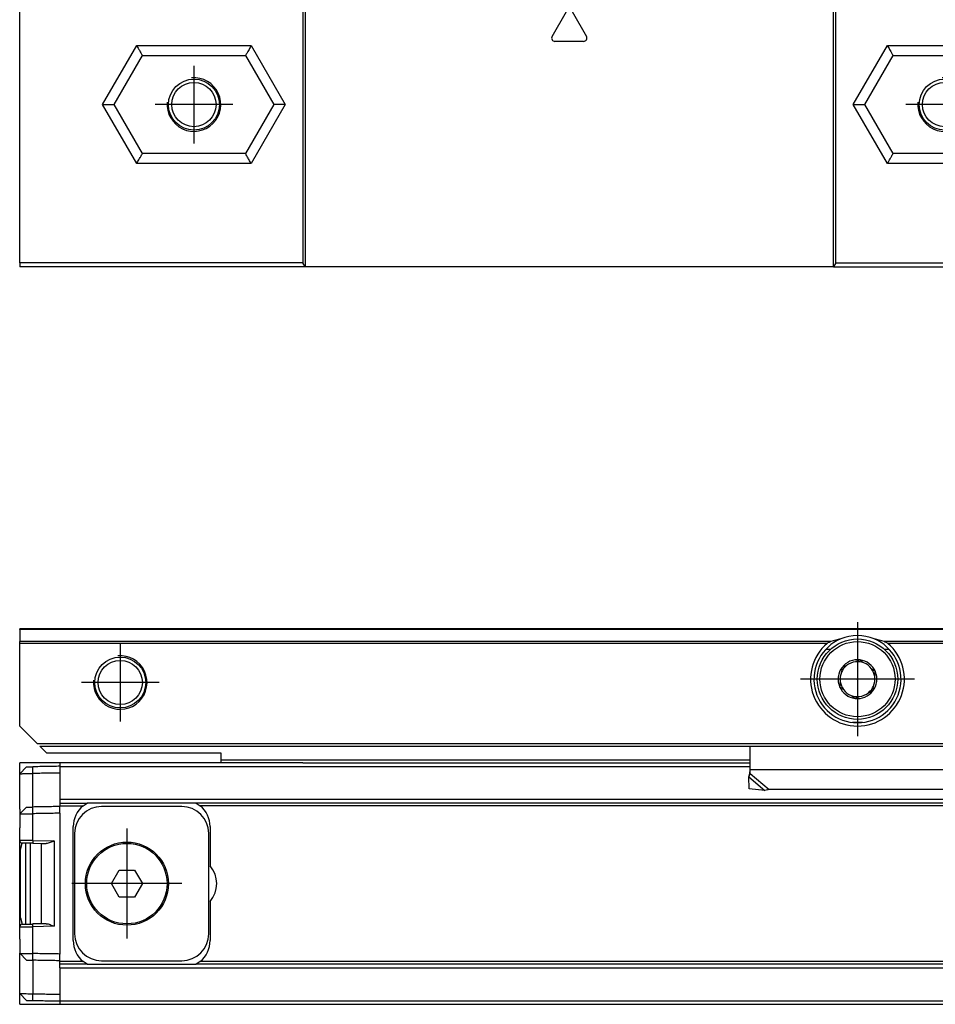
# Model space of a CAD drawing. Header units: millimetres. Extents: x -746 to 1006, y -92 to 517.
# Tile 45 of 59: x 230 to 298, y 11 to 84. Entities that reach past the tile are written whole.
import ezdxf

# ---------------------------------------------------------------- set-up
doc = ezdxf.new("R2010")
doc.units = ezdxf.units.MM
doc.linetypes.add('DOT_CENTER', pattern=[14, 12, -1, 0, -1])
doc.layers.add('1', color=7, linetype='Continuous')

# ---------------------------------------------------------------- blocks, each defined once
blk = doc.blocks.new('CABEZA_ROSCADA_REGLA_SV2-T__28', base_point=(229.75, 65.652))
at = {"color": 7, "linetype": 'Continuous'}
for p, q in [((256.058, 87.752), (256.543, 87.263)), ((263.154, 87.342), (262.744, 87.752)), ((305.347, 87.752), (304.937, 87.342)), ((311.534, 87.263), (312.018, 87.752)), ((229.75, 86.752), (250.877, 86.752)), ((229.75, 85.947), (229.75, 86.752)), ((251.05, 86.752), (250.877, 86.752)), ((250.877, 86.752), (250.877, 65.952)), ((256.116, 86.752), (251.05, 86.752)), ((251.05, 86.752), (251.05, 65.652)), ((256.531, 86.752), (256.116, 86.752)), ((263.153, 86.752), (256.531, 86.752)), ((290.45, 86.752), (263.153, 86.752)), ((290.623, 86.752), (290.45, 86.752)), ((290.45, 65.652), (290.45, 86.752)), ((290.623, 65.952), (290.623, 86.752)), ((290.623, 86.752), (304.938, 86.752)), ((304.938, 86.752), (311.544, 86.752)), ((311.544, 86.752), (311.961, 86.752)), ((311.961, 86.752), (322.75, 86.752)), ((322.75, 86.752), (322.75, 65.952)), ((229.75, 85.747), (229.75, 85.947)), ((229.75, 65.952), (229.75, 85.747)), ((236.803, 77.752), (238.911, 81.402)), ((238.911, 81.402), (246.589, 81.402)), ((246.589, 81.402), (248.697, 77.752)), ((292.803, 77.752), (294.911, 81.402)), ((294.911, 81.402), (302.589, 81.402)), ((302.589, 81.402), (304.45, 78.18)), ((304.45, 77.325), (304.45, 78.18)), ((238.911, 74.102), (236.803, 77.752)), ((248.697, 77.752), (246.589, 74.102)), ((294.911, 74.102), (292.803, 77.752)), ((304.45, 77.325), (302.589, 74.102)), ((246.589, 74.102), (238.911, 74.102)), ((302.589, 74.102), (294.911, 74.102)), ((250.877, 65.952), (229.75, 65.952)), ((229.75, 65.952), (229.75, 65.652)), ((251.05, 65.652), (229.75, 65.652)), ((251.05, 65.652), (250.877, 65.952)), ((290.45, 65.652), (251.05, 65.652)), ((290.623, 65.952), (290.45, 65.652)), ((290.45, 65.652), (322.75, 65.652)), ((290.623, 65.952), (322.75, 65.952)), ((322.75, 65.652), (322.75, 65.952))]:
    blk.add_line(p, q, dxfattribs=at)
at = {"color": 3, "linetype": 'Continuous'}
for p, q in [((256.211, 87.752), (256.621, 87.342)), ((311.454, 87.342), (311.865, 87.752)), ((263.154, 87.342), (256.621, 87.342)), ((263.199, 87.252), (304.892, 87.252)), ((304.937, 87.342), (311.454, 87.342)), ((269.467, 82.839), (270.533, 84.687)), ((270.967, 84.687), (272.033, 82.839)), ((271.817, 82.464), (269.683, 82.464)), ((235.937, 77.752), (238.478, 82.152)), ((238.478, 82.152), (247.022, 82.152)), ((247.022, 82.152), (249.563, 77.752)), ((291.937, 77.752), (294.478, 82.152)), ((294.478, 82.152), (303.022, 82.152)), ((303.022, 82.152), (305.2, 78.381)), ((305.2, 77.124), (305.2, 78.381)), ((238.478, 73.352), (235.937, 77.752)), ((249.563, 77.752), (247.022, 73.352)), ((294.478, 73.352), (291.937, 77.752)), ((305.2, 77.124), (303.022, 73.352)), ((247.022, 73.352), (238.478, 73.352)), ((303.022, 73.352), (294.478, 73.352))]:
    blk.add_line(p, q, dxfattribs=at)
at = {"color": 7, "linetype": 'Continuous'}
for centre, radius in [((242.75, 77.752), 1.9), ((242.75, 77.752), 1.65), ((298.75, 77.752), 1.9), ((298.75, 77.752), 1.65)]:
    blk.add_circle(centre, radius, dxfattribs=at)
for centre, radius, start, end in [((263.069, 87.244), 0.131, 3.7675, 48.98543), ((305.022, 87.244), 0.13, 131.01243, 176.2306)]:
    blk.add_arc(centre, radius, start, end, dxfattribs=at)
at = {"color": 3, "linetype": 'Continuous'}
for centre, start, end in [((270.75, 84.562), 30, 150), ((269.683, 82.714), 150, 270), ((271.817, 82.714), 270, 30)]:
    blk.add_arc(centre, 0.25, start, end, dxfattribs=at)
at = {"color": 7, "linetype": 'Continuous'}
for points, knots in [([(256.116, 86.752), (256.14, 86.756), (256.207, 86.765), (256.321, 86.818), (256.438, 86.914), (256.523, 87.042), (256.563, 87.148), (256.565, 87.226), (256.549, 87.252), (256.543, 87.263)], [0, 0, 0, 0, 0.0741165, 0.2021672, 0.3703056, 0.5215738, 0.6576733, 0.7087043, 0.7462659, 0.7462659, 0.7462659, 0.7462659]), ([(263.199, 87.252), (263.199, 87.187), (263.198, 87.069), (263.185, 86.917), (263.182, 86.811), (263.159, 86.765), (263.153, 86.752)], [0, 0, 0, 0, 0.1945783, 0.3538246, 0.4620183, 0.5052321, 0.5052321, 0.5052321, 0.5052321]), ([(304.938, 86.752), (304.932, 86.765), (304.909, 86.811), (304.906, 86.917), (304.893, 87.069), (304.892, 87.187), (304.892, 87.252)], [0, 0, 0, 0, 0.0431727, 0.1513554, 0.3105983, 0.5051762, 0.5051762, 0.5051762, 0.5051762]), ([(311.534, 87.263), (311.525, 87.243), (311.5, 87.189), (311.532, 87.097), (311.578, 87.004), (311.652, 86.903), (311.757, 86.816), (311.871, 86.766), (311.937, 86.756), (311.961, 86.752)], [0, 0, 0, 0, 0.0617855, 0.1752028, 0.2702151, 0.3767851, 0.5462663, 0.6736439, 0.7455091, 0.7455091, 0.7455091, 0.7455091]), ([(238.478, 82.152), (238.501, 82.112), (238.556, 82.017), (238.635, 81.879), (238.714, 81.742), (238.782, 81.625), (238.847, 81.512), (238.889, 81.439), (238.911, 81.402)], [0, 0, 0, 0, 0.1387235, 0.3314136, 0.4767643, 0.6123724, 0.7391989, 0.8660254, 0.8660254, 0.8660254, 0.8660254]), ([(247.022, 82.152), (246.994, 82.104), (246.939, 82.008), (246.856, 81.864), (246.782, 81.735), (246.714, 81.618), (246.653, 81.512), (246.611, 81.439), (246.589, 81.402)], [0, 0, 0, 0, 0.1685037, 0.3314136, 0.5008844, 0.6123724, 0.7391989, 0.8660254, 0.8660254, 0.8660254, 0.8660254]), ([(294.478, 82.152), (294.506, 82.104), (294.561, 82.008), (294.645, 81.862), (294.72, 81.733), (294.787, 81.616), (294.847, 81.512), (294.889, 81.439), (294.911, 81.402)], [0, 0, 0, 0, 0.1679199, 0.3314136, 0.5077583, 0.6123724, 0.7391989, 0.8660254, 0.8660254, 0.8660254, 0.8660254]), ([(303.022, 82.152), (302.99, 82.096), (302.935, 82.001), (302.85, 81.854), (302.78, 81.733), (302.712, 81.615), (302.653, 81.512), (302.611, 81.439), (302.589, 81.402)], [0, 0, 0, 0, 0.1945586, 0.3314136, 0.5096969, 0.6123724, 0.7391989, 0.8660254, 0.8660254, 0.8660254, 0.8660254]), ([(305.2, 78.381), (305.151, 78.368), (305.055, 78.342), (304.916, 78.305), (304.789, 78.271), (304.671, 78.239), (304.56, 78.209), (304.487, 78.19), (304.45, 78.18)], [0, 0, 0, 0, 0.1519158, 0.2971373, 0.4317703, 0.5490381, 0.6627476, 0.7764571, 0.7764571, 0.7764571, 0.7764571]), ([(235.937, 77.752), (235.994, 77.752), (236.104, 77.752), (236.256, 77.752), (236.404, 77.752), (236.54, 77.752), (236.676, 77.752), (236.761, 77.752), (236.803, 77.752)], [0, 0, 0, 0, 0.1688099, 0.3314136, 0.4564809, 0.6123724, 0.7391989, 0.8660254, 0.8660254, 0.8660254, 0.8660254]), ([(249.563, 77.752), (249.496, 77.752), (249.386, 77.752), (249.234, 77.752), (249.096, 77.752), (248.96, 77.752), (248.824, 77.752), (248.739, 77.752), (248.697, 77.752)], [0, 0, 0, 0, 0.1989204, 0.3314136, 0.4561855, 0.6123724, 0.7391989, 0.8660254, 0.8660254, 0.8660254, 0.8660254]), ([(291.937, 77.752), (292.003, 77.752), (292.114, 77.752), (292.265, 77.752), (292.404, 77.752), (292.54, 77.752), (292.676, 77.752), (292.761, 77.752), (292.803, 77.752)], [0, 0, 0, 0, 0.1976792, 0.3314136, 0.4553941, 0.6123724, 0.7391989, 0.8660254, 0.8660254, 0.8660254, 0.8660254]), ([(305.2, 77.124), (305.16, 77.135), (305.064, 77.161), (304.932, 77.196), (304.796, 77.233), (304.678, 77.264), (304.56, 77.296), (304.487, 77.315), (304.45, 77.325)], [0, 0, 0, 0, 0.1250609, 0.2971373, 0.4095104, 0.5490381, 0.6627476, 0.7764571, 0.7764571, 0.7764571, 0.7764571]), ([(238.478, 73.352), (238.501, 73.393), (238.556, 73.489), (238.643, 73.639), (238.721, 73.775), (238.789, 73.892), (238.847, 73.993), (238.889, 74.066), (238.911, 74.102)], [0, 0, 0, 0, 0.1419187, 0.3314136, 0.518438, 0.6123724, 0.7391989, 0.8660254, 0.8660254, 0.8660254, 0.8660254]), ([(247.022, 73.352), (246.999, 73.393), (246.944, 73.489), (246.864, 73.627), (246.785, 73.763), (246.717, 73.881), (246.653, 73.993), (246.611, 74.066), (246.589, 74.102)], [0, 0, 0, 0, 0.1417123, 0.3314136, 0.4783543, 0.6123724, 0.7391989, 0.8660254, 0.8660254, 0.8660254, 0.8660254]), ([(294.478, 73.352), (294.511, 73.411), (294.566, 73.506), (294.651, 73.653), (294.72, 73.772), (294.788, 73.89), (294.847, 73.993), (294.889, 74.066), (294.911, 74.102)], [0, 0, 0, 0, 0.2015267, 0.3314136, 0.5096719, 0.6123724, 0.7391989, 0.8660254, 0.8660254, 0.8660254, 0.8660254]), ([(303.022, 73.352), (302.994, 73.402), (302.939, 73.498), (302.863, 73.629), (302.789, 73.756), (302.721, 73.874), (302.653, 73.993), (302.611, 74.066), (302.589, 74.102)], [0, 0, 0, 0, 0.1713683, 0.3314136, 0.4554033, 0.6123724, 0.7391989, 0.8660254, 0.8660254, 0.8660254, 0.8660254])]:
    blk.add_open_spline(points, degree=3, knots=knots, dxfattribs=at)
at = {"color": 3, "linetype": 'Continuous'}
for points, knots in [([(256.531, 86.752), (256.545, 86.768), (256.591, 86.816), (256.602, 86.954), (256.625, 87.132), (256.622, 87.27), (256.621, 87.342)], [0, 0, 0, 0, 0.0612673, 0.1973464, 0.391351, 0.6083017, 0.6083017, 0.6083017, 0.6083017]), ([(256.621, 87.342), (256.611, 87.332), (256.592, 87.313), (256.566, 87.287), (256.551, 87.271), (256.544, 87.264), (256.543, 87.263)], [0, 0, 0, 0, 0.044392, 0.080644, 0.1079609, 0.1118633, 0.1118633, 0.1118633, 0.1118633]), ([(311.454, 87.342), (311.453, 87.269), (311.451, 87.132), (311.473, 86.954), (311.484, 86.816), (311.53, 86.768), (311.544, 86.752)], [0, 0, 0, 0, 0.2168263, 0.4106589, 0.5465665, 0.6076479, 0.6076479, 0.6076479, 0.6076479]), ([(311.534, 87.263), (311.531, 87.265), (311.526, 87.27), (311.509, 87.287), (311.485, 87.311), (311.464, 87.333), (311.454, 87.342)], [0, 0, 0, 0, 0.0104252, 0.0208504, 0.0727862, 0.1120602, 0.1120602, 0.1120602, 0.1120602])]:
    blk.add_open_spline(points, degree=3, knots=knots, dxfattribs=at)
at = {"layer": '1', "color": 2, "linetype": 'DOT_CENTER'}
for p, q in [((242.75, 80.652), (242.75, 74.852)), ((298.75, 80.652), (298.75, 74.852)), ((245.65, 77.752), (239.85, 77.752)), ((301.65, 77.752), (295.85, 77.752))]:
    blk.add_line(p, q, dxfattribs=at)
at = {"layer": '1', "color": 30, "linetype": 'Continuous'}
for centre in [(242.75, 77.752), (298.75, 77.752)]:
    blk.add_arc(centre, 2, 175, 95, dxfattribs=at)
blk = doc.blocks.new('REGLA_SV2-620-T__30', base_point=(229.75, 65.652))
blk.add_blockref('CABEZA_ROSCADA_REGLA_SV2-T__28', (229.75, 65.652))
blk = doc.blocks.new('Front5', base_point=(317.25, 93.75))
blk.add_blockref('REGLA_SV2-620-T__30', (229.75, 65.652))
blk = doc.blocks.new('CABEZA_ROSCADA_REGLA_SV2-T__47', base_point=(229.75, 10.652))
at = {"color": 7, "linetype": 'Continuous'}
for p, q in [((232.75, 28.652), (229.75, 28.652)), ((229.75, 27.85), (229.75, 28.652)), ((238.478, 28.652), (232.75, 28.652)), ((244.75, 28.652), (238.478, 28.652)), ((250.877, 28.652), (244.75, 28.652)), ((322.75, 28.652), (300.25, 28.652)), ((229.75, 25.202), (229.75, 27.85)), ((229.75, 22.877), (229.75, 23.802)), ((229.75, 16.428), (229.75, 22.877)), ((229.75, 15.502), (229.75, 16.428)), ((229.75, 11.455), (229.75, 14.102)), ((229.75, 10.652), (229.75, 11.455)), ((229.75, 10.652), (232.75, 10.652)), ((232.75, 10.652), (250.877, 10.652)), ((290.623, 10.652), (322.75, 10.652))]:
    blk.add_line(p, q, dxfattribs=at)
blk = doc.blocks.new('REGLA_SV2-620-T__48', base_point=(229.75, 10.652))
at = {"color": 7, "linetype": 'Continuous'}
for p, q in [((238.478, 28.652), (232.75, 28.652)), ((232.75, 28.652), (232.75, 28.402)), ((244.75, 28.652), (238.478, 28.652)), ((250.877, 28.652), (244.75, 28.652)), ((250.877, 28.652), (284.25, 28.652)), ((229.75, 27.85), (230.25, 28.359)), ((232.75, 28.402), (232.75, 28.384)), ((232.75, 28.384), (232.75, 27.902)), ((229.75, 25.202), (229.75, 27.85)), ((232.75, 27.902), (232.75, 25.921)), ((232.75, 25.921), (232.75, 25.652)), ((230.25, 25.359), (229.75, 24.85)), ((229.75, 25.202), (229.75, 24.85)), ((232.75, 25.652), (234.782, 25.652)), ((232.75, 25.652), (232.75, 25.452)), ((232.75, 25.402), (232.75, 25.452)), ((232.75, 24.902), (232.75, 25.402)), ((234.486, 25.452), (234.782, 25.652)), ((242.918, 25.652), (234.782, 25.652)), ((241.85, 25.402), (235.85, 25.402)), ((941.582, 25.652), (242.918, 25.652)), ((242.918, 25.652), (243.214, 25.452)), ((229.75, 24.85), (229.75, 23.802)), ((229.75, 22.877), (229.75, 23.802)), ((233.75, 15.402), (233.75, 23.902)), ((243.95, 23.902), (243.95, 20.975)), ((229.75, 16.428), (229.75, 22.877)), ((233.85, 23.402), (233.85, 15.902)), ((243.85, 15.902), (243.85, 23.402)), ((229.8, 22.202), (229.947, 22.677)), ((229.8, 17.102), (229.8, 22.202)), ((230.2, 16.632), (230.2, 22.673)), ((230.55, 19.652), (230.55, 22.666)), ((230.732, 22.672), (231.35, 22.652)), ((231.35, 22.652), (231.736, 22.646)), ((231.35, 22.652), (231.35, 16.652)), ((236.595, 19.652), (237.173, 20.652)), ((237.173, 20.652), (238.327, 20.652)), ((238.327, 20.652), (238.905, 19.652)), ((230.55, 16.639), (230.55, 19.652)), ((237.173, 18.652), (236.595, 19.652)), ((238.905, 19.652), (238.327, 18.652)), ((238.327, 18.652), (237.173, 18.652)), ((243.95, 18.33), (243.95, 15.402)), ((229.8, 17.102), (229.947, 16.628)), ((229.75, 15.502), (229.75, 16.428)), ((231.35, 16.652), (230.733, 16.642)), ((231.736, 16.659), (231.35, 16.652)), ((229.75, 15.502), (229.75, 14.455)), ((229.75, 14.102), (229.75, 14.455)), ((229.75, 14.455), (230.25, 13.946)), ((229.75, 11.455), (229.75, 14.102)), ((232.75, 13.902), (232.75, 14.403)), ((232.75, 13.853), (232.75, 13.902)), ((232.75, 13.652), (232.75, 13.853)), ((232.75, 13.384), (232.75, 13.652)), ((234.782, 13.652), (232.75, 13.652)), ((232.75, 13.384), (232.75, 11.403)), ((234.782, 13.652), (234.486, 13.852)), ((234.782, 13.652), (242.918, 13.652)), ((235.85, 13.902), (241.85, 13.902)), ((243.214, 13.852), (242.918, 13.652)), ((941.582, 13.652), (242.918, 13.652)), ((230.25, 10.946), (229.75, 11.455)), ((232.75, 11.403), (232.75, 10.921)), ((232.75, 10.921), (232.75, 10.902)), ((232.75, 10.902), (232.75, 10.652)), ((232.75, 10.652), (250.877, 10.652)), ((250.877, 10.652), (290.623, 10.652)), ((290.623, 10.652), (322.75, 10.652))]:
    blk.add_line(p, q, dxfattribs=at)
at = {"color": 3, "linetype": 'Continuous'}
for p, q in [((230.733, 27.867), (230.736, 28.367)), ((232.75, 28.384), (284.25, 28.384)), ((230.736, 25.367), (230.733, 27.867)), ((951.75, 25.921), (232.75, 25.921)), ((230.733, 24.867), (230.736, 25.367)), ((232.75, 25.452), (234.486, 25.452)), ((941.286, 25.452), (243.214, 25.452)), ((230.733, 22.863), (230.733, 24.867)), ((232.75, 24.902), (232.75, 14.403)), ((230.733, 22.863), (232.333, 22.835)), ((232.333, 22.835), (232.333, 16.47)), ((232.333, 16.47), (230.733, 16.442)), ((230.733, 14.438), (230.733, 16.442)), ((230.733, 13.938), (230.733, 14.438)), ((230.733, 13.938), (230.733, 11.438)), ((234.486, 13.852), (232.75, 13.853)), ((232.75, 13.384), (951.75, 13.384)), ((941.286, 13.852), (243.214, 13.852)), ((230.736, 10.938), (230.733, 11.438)), ((232.75, 10.921), (951.75, 10.921))]:
    blk.add_line(p, q, dxfattribs=at)
at = {"color": 7, "linetype": 'Continuous'}
for radius in [3.1, 3]:
    blk.add_circle((237.75, 19.652), radius, dxfattribs=at)
for centre, radius, start, end in [((235.75, 23.902), 2, 129.19497, 180), ((235.85, 23.402), 2, 90, 180), ((241.85, 23.402), 2, 0, 90), ((241.95, 23.902), 2, 0, 50.80503), ((229.95, 22.877), 0.2, 179.99999, 269.00001), ((242.45, 19.652), 2, 318.59038, 41.40962), ((229.95, 16.428), 0.2, 91.00001, 179.99999), ((235.85, 15.902), 2, 180, 270), ((241.85, 15.902), 2, 270, 0), ((235.75, 15.402), 2, 180, 230.80503), ((241.95, 15.402), 2, 309.19497, 0)]:
    blk.add_arc(centre, radius, start, end, dxfattribs=at)
for points, knots in [([(230.25, 28.359), (230.274, 28.359), (230.321, 28.36), (230.422, 28.362), (230.561, 28.364), (230.676, 28.366), (230.736, 28.367)], [0, 0, 0, 0, 0.0707996, 0.1415992, 0.3052437, 0.4859085, 0.4859085, 0.4859085, 0.4859085]), ([(232.75, 28.402), (232.583, 28.4), (232.25, 28.394), (231.747, 28.385), (231.242, 28.376), (230.904, 28.37), (230.736, 28.367)], [0, 0, 0, 0, 0.500077, 1.000155, 1.508556, 2.014552, 2.014552, 2.014552, 2.014552]), ([(229.75, 27.85), (229.753, 27.85), (229.766, 27.85), (229.799, 27.851), (229.857, 27.852), (229.941, 27.853), (230.071, 27.856), (230.248, 27.859), (230.434, 27.862), (230.599, 27.865), (230.688, 27.866), (230.733, 27.867)], [0, 0, 0, 0, 0.0098667, 0.0394104, 0.0991166, 0.1836211, 0.2910939, 0.4876034, 0.7157254, 0.8481137, 0.9826962, 0.9826962, 0.9826962, 0.9826962]), ([(232.75, 27.902), (232.583, 27.9), (232.25, 27.894), (231.747, 27.885), (231.241, 27.876), (230.902, 27.87), (230.733, 27.867)], [0, 0, 0, 0, 0.500077, 1.000155, 1.508957, 2.017759, 2.017759, 2.017759, 2.017759]), ([(230.25, 25.359), (230.274, 25.359), (230.321, 25.36), (230.422, 25.362), (230.56, 25.364), (230.675, 25.366), (230.736, 25.367)], [0, 0, 0, 0, 0.0707985, 0.1415971, 0.3032069, 0.4859063, 0.4859063, 0.4859063, 0.4859063]), ([(232.75, 25.402), (232.583, 25.4), (232.25, 25.394), (231.747, 25.385), (231.242, 25.376), (230.904, 25.37), (230.736, 25.367)], [0, 0, 0, 0, 0.500077, 1.000155, 1.508556, 2.014552, 2.014552, 2.014552, 2.014552]), ([(229.75, 24.85), (229.753, 24.85), (229.766, 24.85), (229.799, 24.851), (229.857, 24.852), (229.941, 24.853), (230.071, 24.856), (230.248, 24.859), (230.434, 24.862), (230.599, 24.865), (230.688, 24.866), (230.733, 24.867)], [0, 0, 0, 0, 0.0098667, 0.0394104, 0.0991166, 0.1836211, 0.2910939, 0.4876034, 0.7157254, 0.8481137, 0.9826962, 0.9826962, 0.9826962, 0.9826962]), ([(232.75, 24.902), (232.583, 24.9), (232.25, 24.894), (231.747, 24.885), (231.241, 24.876), (230.902, 24.87), (230.733, 24.867)], [0, 0, 0, 0, 0.500077, 1.000155, 1.508957, 2.017759, 2.017759, 2.017759, 2.017759]), ([(232.333, 22.835), (232.28, 22.813), (232.179, 22.769), (232.025, 22.709), (231.88, 22.658), (231.781, 22.65), (231.736, 22.646)], [0, 0, 0, 0, 0.170192, 0.3315351, 0.4953645, 0.6290857, 0.6290857, 0.6290857, 0.6290857]), ([(230.732, 22.672), (230.681, 22.67), (230.581, 22.665), (230.428, 22.669), (230.293, 22.671), (230.17, 22.673), (230.061, 22.675), (229.985, 22.676), (229.947, 22.677)], [0, 0, 0, 0, 0.1515076, 0.3010168, 0.4598037, 0.5556453, 0.6704751, 0.785305, 0.785305, 0.785305, 0.785305]), ([(229.947, 16.628), (229.985, 16.629), (230.061, 16.63), (230.17, 16.632), (230.293, 16.634), (230.428, 16.636), (230.581, 16.639), (230.681, 16.641), (230.733, 16.642)], [0, 0, 0, 0, 0.1148298, 0.2296597, 0.3266436, 0.4842881, 0.6328633, 0.7861578, 0.7861578, 0.7861578, 0.7861578]), ([(231.736, 16.659), (231.781, 16.655), (231.88, 16.647), (232.025, 16.596), (232.179, 16.536), (232.28, 16.492), (232.333, 16.47)], [0, 0, 0, 0, 0.1337212, 0.2975506, 0.4588938, 0.6290857, 0.6290857, 0.6290857, 0.6290857]), ([(229.75, 14.455), (229.753, 14.455), (229.766, 14.455), (229.799, 14.454), (229.857, 14.453), (229.941, 14.452), (230.071, 14.449), (230.248, 14.446), (230.434, 14.443), (230.599, 14.44), (230.688, 14.439), (230.733, 14.438)], [0, 0, 0, 0, 0.0098667, 0.0394104, 0.0991166, 0.1836211, 0.2910939, 0.4876034, 0.7157254, 0.8481137, 0.9826962, 0.9826962, 0.9826962, 0.9826962]), ([(232.75, 14.403), (232.583, 14.405), (232.25, 14.411), (231.747, 14.42), (231.241, 14.429), (230.902, 14.435), (230.733, 14.438)], [0, 0, 0, 0, 0.500077, 1.000155, 1.508957, 2.017759, 2.017759, 2.017759, 2.017759]), ([(230.25, 13.946), (230.274, 13.946), (230.321, 13.945), (230.423, 13.943), (230.56, 13.941), (230.674, 13.939), (230.733, 13.938)], [0, 0, 0, 0, 0.0707985, 0.1415971, 0.3059877, 0.4826991, 0.4826991, 0.4826991, 0.4826991]), ([(232.75, 13.902), (232.583, 13.905), (232.25, 13.911), (231.747, 13.92), (231.241, 13.929), (230.902, 13.935), (230.733, 13.938)], [0, 0, 0, 0, 0.500077, 1.000155, 1.508957, 2.01776, 2.01776, 2.01776, 2.01776]), ([(229.75, 11.455), (229.753, 11.455), (229.766, 11.455), (229.799, 11.454), (229.857, 11.453), (229.941, 11.452), (230.071, 11.449), (230.248, 11.446), (230.434, 11.443), (230.599, 11.44), (230.688, 11.439), (230.733, 11.438)], [0, 0, 0, 0, 0.0098667, 0.0394104, 0.0991166, 0.1836211, 0.2910939, 0.4876034, 0.7157254, 0.8481137, 0.9826962, 0.9826962, 0.9826962, 0.9826962]), ([(230.733, 11.438), (230.902, 11.435), (231.241, 11.429), (231.747, 11.42), (232.25, 11.411), (232.583, 11.405), (232.75, 11.403)], [0, 0, 0, 0, 0.508802, 1.017604, 1.517682, 2.017759, 2.017759, 2.017759, 2.017759]), ([(230.25, 10.946), (230.274, 10.946), (230.321, 10.945), (230.423, 10.943), (230.562, 10.941), (230.676, 10.939), (230.736, 10.938)], [0, 0, 0, 0, 0.0707996, 0.1415992, 0.307533, 0.4859085, 0.4859085, 0.4859085, 0.4859085]), ([(230.736, 10.938), (230.904, 10.935), (231.242, 10.929), (231.747, 10.92), (232.25, 10.911), (232.583, 10.905), (232.75, 10.902)], [0, 0, 0, 0, 0.505996, 1.014397, 1.514475, 2.014552, 2.014552, 2.014552, 2.014552])]:
    blk.add_open_spline(points, degree=3, knots=knots, dxfattribs=at)
at = {"color": 3, "linetype": 'Continuous'}
for points, knots in [([(230.733, 22.863), (230.672, 22.864), (230.547, 22.866), (230.373, 22.868), (230.202, 22.871), (230.049, 22.873), (229.919, 22.875), (229.836, 22.876), (229.787, 22.876), (229.762, 22.877), (229.75, 22.877)], [0, 0, 0, 0, 0.1807492, 0.3773167, 0.5194186, 0.6955845, 0.8363962, 0.9083777, 0.9455105, 0.9826434, 0.9826434, 0.9826434, 0.9826434]), ([(230.733, 22.863), (230.732, 22.851), (230.732, 22.827), (230.731, 22.79), (230.731, 22.755), (230.731, 22.724), (230.731, 22.702), (230.731, 22.686), (230.731, 22.678), (230.732, 22.673), (230.732, 22.672)], [0, 0, 0, 0, 0.0363888, 0.0736028, 0.1094143, 0.1413872, 0.1661429, 0.176221, 0.1889806, 0.1908034, 0.1908034, 0.1908034, 0.1908034]), ([(229.75, 16.428), (229.762, 16.428), (229.787, 16.429), (229.848, 16.429), (229.932, 16.431), (230.043, 16.432), (230.183, 16.434), (230.351, 16.436), (230.543, 16.439), (230.668, 16.441), (230.733, 16.442)], [0, 0, 0, 0, 0.0371329, 0.0742657, 0.1833418, 0.2870589, 0.4073989, 0.6053267, 0.7900387, 0.9826434, 0.9826434, 0.9826434, 0.9826434]), ([(230.733, 16.442), (230.732, 16.454), (230.732, 16.478), (230.731, 16.515), (230.731, 16.55), (230.731, 16.581), (230.731, 16.603), (230.731, 16.622), (230.732, 16.633), (230.732, 16.641), (230.733, 16.642)], [0, 0, 0, 0, 0.0363888, 0.0736028, 0.1094143, 0.1413872, 0.1661429, 0.176221, 0.19704, 0.2000142, 0.2000142, 0.2000142, 0.2000142])]:
    blk.add_open_spline(points, degree=3, knots=knots, dxfattribs=at)
at = {"layer": '1', "color": 2, "linetype": 'DOT_CENTER'}
for p, q in [((237.75, 23.752), (237.75, 15.552)), ((241.85, 19.652), (233.65, 19.652))]:
    blk.add_line(p, q, dxfattribs=at)
blk = doc.blocks.new('SOPORTE_SV2-T__49', base_point=(229.75, 26.593))
at = {"color": 7, "linetype": 'Continuous'}
for p, q in [((229.75, 38.594), (229.75, 38.652)), ((954.75, 38.652), (229.75, 38.652)), ((229.75, 38.594), (229.75, 37.711)), ((229.75, 37.57), (229.75, 37.711)), ((229.75, 31.402), (229.75, 37.57)), ((289.903, 37.15), (290.263, 37.15)), ((294.237, 37.15), (294.597, 37.15)), ((231.056, 30.096), (229.75, 31.402)), ((231.75, 29.402), (231.25, 29.903)), ((231.25, 29.903), (953.25, 29.903)), ((231.75, 29.402), (244.75, 29.402)), ((244.75, 29.402), (244.75, 28.852)), ((284.249, 28.161), (284.25, 29.903)), ((244.75, 28.852), (244.75, 28.652)), ((250.877, 28.652), (244.75, 28.652)), ((250.877, 28.652), (284.25, 28.652)), ((284.25, 27.874), (284.249, 28.161)), ((284.189, 27.782), (284.141, 27.612)), ((284.162, 26.723), (284.141, 27.612)), ((285.334, 26.593), (284.162, 26.723)), ((285.664, 26.664), (285.334, 26.593)), ((298.836, 26.664), (285.664, 26.664))]:
    blk.add_line(p, q, dxfattribs=at)
at = {"color": 3, "linetype": 'Continuous'}
for p, q in [((954.75, 38.594), (229.75, 38.594)), ((290.261, 37.711), (229.75, 37.711)), ((289.984, 37.57), (229.75, 37.57)), ((335.261, 37.711), (294.239, 37.711)), ((334.984, 37.57), (294.516, 37.57)), ((292.614, 31.673), (291.886, 31.673)), ((231.056, 30.096), (953.45, 30.103)), ((284.25, 28.852), (244.75, 28.852)), ((284.249, 28.161), (300.251, 28.161)), ((284.141, 27.612), (285.334, 26.593)), ((284.25, 27.874), (285.664, 26.664))]:
    blk.add_line(p, q, dxfattribs=at)
at = {"color": 7, "linetype": 'Continuous'}
for centre, radius in [((292.25, 34.902), 3), ((237.25, 34.652), 1.9), ((237.25, 34.652), 1.65), ((292.25, 34.902), 0.05)]:
    blk.add_circle(centre, radius, dxfattribs=at)
at = {"color": 3, "linetype": 'Continuous'}
blk.add_circle((292.25, 34.902), 2.8, dxfattribs=at)
at = {"color": 7, "linetype": 'Continuous'}
for centre, radius, start, end in [((292.25, 34.902), 3.5, 130.35519, 49.64481), ((292.25, 34.902), 3.25, 112.61986, 67.38014), ((292.358, 31.139), 6.899, 101.35534, 107.69677), ((292.25, 34.902), 3.25, 67.38014, 112.61986), ((292.142, 31.139), 6.899, 72.30323, 78.64466), ((292.25, 34.902), 1.45, 82.78138, 142.78138), ((292.25, 34.902), 1.3, 96.83901, 128.72375), ((292.25, 34.902), 1.3, 68.72375, 96.83901), ((292.25, 34.902), 1.45, 82.33106, 82.78138), ((292.25, 34.902), 1.45, 22.78138, 82.33106), ((292.25, 34.902), 1.3, 36.83901, 68.72375), ((292.25, 34.902), 1.45, 142.78138, 202.78138), ((292.25, 34.902), 1.3, 156.83901, 188.72375), ((292.25, 34.902), 1.3, 128.72375, 156.83901), ((292.25, 34.902), 1.3, 8.72375, 36.83901), ((292.251, 34.909), 1.447, 322.55391, 22.55443), ((292.25, 34.902), 1.3, 188.72375, 216.83901), ((292.25, 34.902), 1.3, 336.83901, 8.72375), ((292.25, 34.902), 1.45, 202.78138, 262.78138), ((292.25, 34.902), 1.3, 216.83901, 248.72375), ((292.244, 34.9), 1.447, 263.00832, 323.00884), ((292.25, 34.902), 1.3, 276.83901, 308.72374), ((292.25, 34.902), 1.3, 308.72375, 336.83901), ((292.25, 34.902), 1.3, 248.72375, 276.83901), ((282.745, 28.208), 1.505, 343.56, 358.23318), ((282.745, 28.208), 1.505, 358.23318, 359.13108)]:
    blk.add_arc(centre, radius, start, end, dxfattribs=at)
for points, knots in [([(289.984, 37.57), (290, 37.582), (290.041, 37.615), (290.11, 37.652), (290.187, 37.686), (290.236, 37.703), (290.261, 37.711)], [0, 0, 0, 0, 0.0602797, 0.1584387, 0.2338357, 0.3132537, 0.3132537, 0.3132537, 0.3132537]), ([(294.239, 37.711), (294.267, 37.701), (294.316, 37.685), (294.389, 37.652), (294.455, 37.617), (294.497, 37.585), (294.516, 37.57)], [0, 0, 0, 0, 0.0898239, 0.1547798, 0.239856, 0.3132558, 0.3132558, 0.3132558, 0.3132558]), ([(292.432, 36.341), (292.401, 36.326), (292.347, 36.299), (292.261, 36.263), (292.179, 36.229), (292.122, 36.205), (292.095, 36.193)], [0, 0, 0, 0, 0.1031532, 0.1823915, 0.2805645, 0.368054, 0.368054, 0.368054, 0.368054]), ([(292.722, 36.114), (292.696, 36.134), (292.646, 36.171), (292.576, 36.225), (292.504, 36.279), (292.458, 36.319), (292.432, 36.341)], [0, 0, 0, 0, 0.0980242, 0.1856625, 0.2651294, 0.3680543, 0.3680543, 0.3680543, 0.3680543]), ([(291.095, 35.78), (291.094, 35.749), (291.09, 35.688), (291.078, 35.598), (291.066, 35.506), (291.059, 35.445), (291.055, 35.414)], [0, 0, 0, 0, 0.0917297, 0.1825419, 0.2744424, 0.3680689, 0.3680689, 0.3680689, 0.3680689]), ([(291.437, 35.917), (291.406, 35.904), (291.349, 35.88), (291.264, 35.844), (291.182, 35.809), (291.124, 35.79), (291.095, 35.78)], [0, 0, 0, 0, 0.1002765, 0.1856002, 0.2756273, 0.3680678, 0.3680678, 0.3680678, 0.3680678]), ([(293.587, 35.464), (293.559, 35.482), (293.509, 35.516), (293.434, 35.573), (293.363, 35.627), (293.313, 35.665), (293.29, 35.682)], [0, 0, 0, 0, 0.0996958, 0.182458, 0.2819792, 0.3680581, 0.3680581, 0.3680581, 0.3680581]), ([(293.535, 35.1), (293.539, 35.131), (293.547, 35.192), (293.558, 35.283), (293.569, 35.374), (293.581, 35.434), (293.587, 35.464)], [0, 0, 0, 0, 0.0936956, 0.1856625, 0.2764057, 0.368069, 0.368069, 0.368069, 0.368069]), ([(290.965, 34.705), (290.961, 34.674), (290.953, 34.613), (290.942, 34.521), (290.931, 34.431), (290.919, 34.371), (290.913, 34.341)], [0, 0, 0, 0, 0.0938272, 0.1859207, 0.2765324, 0.3680692, 0.3680692, 0.3680692, 0.3680692]), ([(290.913, 34.341), (290.942, 34.321), (290.993, 34.287), (291.064, 34.234), (291.134, 34.181), (291.183, 34.143), (291.21, 34.123)], [0, 0, 0, 0, 0.106112, 0.1821301, 0.2675049, 0.3680508, 0.3680508, 0.3680508, 0.3680508]), ([(293.063, 33.888), (293.093, 33.901), (293.15, 33.925), (293.23, 33.958), (293.313, 33.993), (293.368, 34.016), (293.399, 34.029)], [0, 0, 0, 0, 0.0953913, 0.1856002, 0.2627831, 0.3646164, 0.3646164, 0.3646164, 0.3646164]), ([(293.399, 34.029), (293.403, 34.059), (293.411, 34.118), (293.422, 34.208), (293.434, 34.299), (293.441, 34.36), (293.445, 34.391)], [0, 0, 0, 0, 0.0886581, 0.1790162, 0.2709526, 0.3646164, 0.3646164, 0.3646164, 0.3646164]), ([(291.778, 33.691), (291.803, 33.672), (291.852, 33.635), (291.927, 33.578), (292.001, 33.523), (292.046, 33.483), (292.068, 33.464)], [0, 0, 0, 0, 0.0936265, 0.1855269, 0.2830048, 0.3680794, 0.3680794, 0.3680794, 0.3680794]), ([(292.068, 33.464), (292.099, 33.479), (292.153, 33.506), (292.237, 33.541), (292.318, 33.575), (292.375, 33.599), (292.405, 33.612)], [0, 0, 0, 0, 0.103167, 0.1823915, 0.2725394, 0.368054, 0.368054, 0.368054, 0.368054]), ([(284.141, 27.612), (284.15, 27.632), (284.168, 27.674), (284.195, 27.738), (284.223, 27.805), (284.241, 27.85), (284.25, 27.874)], [0, 0, 0, 0, 0.0660342, 0.1356749, 0.2077706, 0.2833141, 0.2833141, 0.2833141, 0.2833141])]:
    blk.add_open_spline(points, degree=3, knots=knots, dxfattribs=at)
at = {"layer": '1', "color": 2, "linetype": 'DOT_CENTER'}
for p, q in [((292.25, 39.152), (292.25, 30.652)), ((237.25, 37.552), (237.25, 31.752)), ((240.15, 34.652), (234.35, 34.652)), ((296.5, 34.902), (288, 34.902))]:
    blk.add_line(p, q, dxfattribs=at)
at = {"layer": '1', "color": 30, "linetype": 'Continuous'}
blk.add_arc((237.25, 34.652), 2, 175, 95, dxfattribs=at)
blk.add_arc((237.25, 34.652), 2, 175, 95, dxfattribs=at)
blk = doc.blocks.new('REGLA_SV2-620-T__50', base_point=(229.75, 10.652))
for name, p in [('SOPORTE_SV2-T__49', (229.75, 26.593)), ('CABEZA_ROSCADA_REGLA_SV2-T__47', (229.75, 10.652)), ('REGLA_SV2-620-T__48', (229.75, 10.652))]:
    blk.add_blockref(name, p)
blk = doc.blocks.new('Top3', base_point=(317.25, 24.652))
blk.add_blockref('REGLA_SV2-620-T__50', (229.75, 10.652))

msp = doc.modelspace()

# ---------------------------------------------------------------- block references
for name, p in [('Front5', (317.25, 93.75)), ('Top3', (317.25, 24.652))]:
    msp.add_blockref(name, p)

doc.saveas('drawing.dxf')
